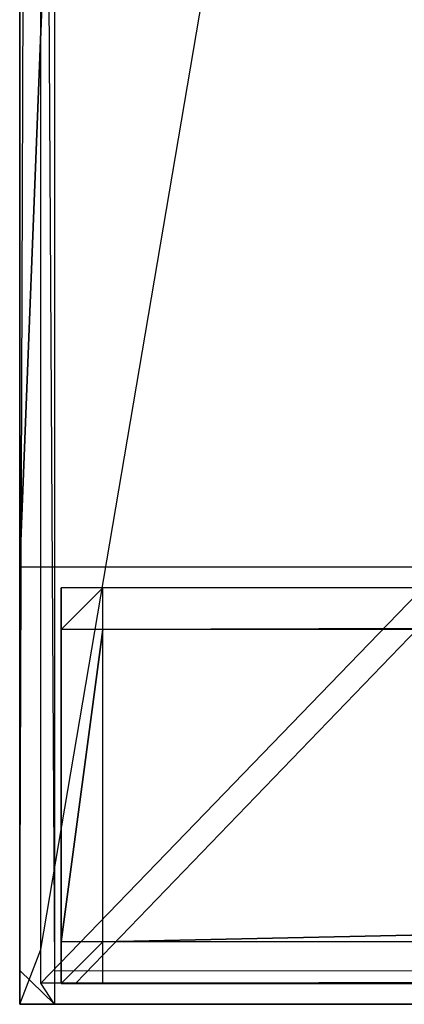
# Model space of a CAD drawing. Extents: x -1.4 to 0, y -0.5 to 0.
# Tile 1 of 49: x -1.4 to -1.3815, y -0.5 to -0.4527. Entities that reach past the tile are written whole.
import ezdxf

# ---------------------------------------------------------------- set-up
doc = ezdxf.new("R2010")
doc.units = 0
for name, color, linetype in [('L15_FRONT_LEGATO_S2S2_X_1400__Y', 7, 'CONTINUOUS'), ('L16_KORPUS_LEGATO_SE_X_190__Y_4', 7, 'CONTINUOUS'), ('L27_PLATTE_LEGATO_N_B13300__0__', 7, 'CONTINUOUS'), ('L28_FRONT_LEGATO_S2S2_X_3400__Y', 7, 'CONTINUOUS')]:
    doc.layers.add(name, color=color, linetype=linetype)

msp = doc.modelspace()

# ---------------------------------------------------------------- linework, layer by layer
at = {"layer": 'L15_FRONT_LEGATO_S2S2_X_1400__Y', "color": 8}
for points, invisible_edges in [([(-1.398, -0.482, 0.51), (-1.396, -0.48, 0.51), (-1.398, -0.48, 0.51), (-1.398, -0.482, 0.51)], 13), ([(-1.396, -0.48, 0.51), (-1.398, -0.482, 0.51), (-1.396, -0.482, 0.51), (-1.396, -0.48, 0.51)], 14), ([(-1.396, -0.48, 0.37), (-1.398, -0.482, 0.37), (-1.398, -0.48, 0.37), (-1.396, -0.48, 0.37)], 13), ([(-1.398, -0.482, 0.37), (-1.396, -0.48, 0.37), (-1.396, -0.482, 0.37), (-1.398, -0.482, 0.37)], 14), ([(-1.398, -0.482, 0.51), (-1.398, -0.48, 0.508), (-1.398, -0.482, 0.508), (-1.398, -0.482, 0.51)], 13), ([(-1.398, -0.48, 0.508), (-1.398, -0.482, 0.51), (-1.398, -0.48, 0.51), (-1.398, -0.48, 0.508)], 14), ([(-1.398, -0.482, 0.508), (-1.398, -0.48, 0.372), (-1.398, -0.482, 0.372), (-1.398, -0.482, 0.508)], 13), ([(-1.398, -0.48, 0.372), (-1.398, -0.482, 0.508), (-1.398, -0.48, 0.508), (-1.398, -0.48, 0.372)], 14), ([(-1.398, -0.48, 0.508), (-1.396, -0.48, 0.372), (-1.398, -0.48, 0.372), (-1.398, -0.48, 0.508)], 13), ([(-1.396, -0.48, 0.372), (-1.398, -0.48, 0.508), (-1.396, -0.48, 0.508), (-1.396, -0.48, 0.372)], 14), ([(-1.398, -0.48, 0.372), (-1.396, -0.48, 0.37), (-1.398, -0.48, 0.37), (-1.398, -0.48, 0.372)], 13), ([(-1.396, -0.48, 0.37), (-1.398, -0.48, 0.372), (-1.396, -0.48, 0.372), (-1.396, -0.48, 0.37)], 14), ([(-1.398, -0.48, 0.51), (-1.396, -0.48, 0.508), (-1.398, -0.48, 0.508), (-1.398, -0.48, 0.51)], 13), ([(-1.396, -0.48, 0.508), (-1.398, -0.48, 0.51), (-1.396, -0.48, 0.51), (-1.396, -0.48, 0.508)], 14), ([(-1.398, -0.482, 0.372), (-1.398, -0.48, 0.37), (-1.398, -0.482, 0.37), (-1.398, -0.482, 0.372)], 13), ([(-1.398, -0.48, 0.37), (-1.398, -0.482, 0.372), (-1.398, -0.48, 0.372), (-1.398, -0.48, 0.37)], 14), ([(-1.396, -0.482, 0.51), (-0.704, -0.48, 0.51), (-1.396, -0.48, 0.51), (-1.396, -0.482, 0.51)], 13), ([(-0.704, -0.48, 0.51), (-1.396, -0.482, 0.51), (-0.704, -0.482, 0.51), (-0.704, -0.48, 0.51)], 14), ([(-0.704, -0.48, 0.37), (-1.396, -0.482, 0.37), (-1.396, -0.48, 0.37), (-0.704, -0.48, 0.37)], 13), ([(-1.396, -0.482, 0.37), (-0.704, -0.48, 0.37), (-0.704, -0.482, 0.37), (-1.396, -0.482, 0.37)], 14), ([(-1.396, -0.48, 0.508), (-0.704, -0.48, 0.372), (-1.396, -0.48, 0.372), (-1.396, -0.48, 0.508)], 13), ([(-0.704, -0.48, 0.372), (-1.396, -0.48, 0.508), (-0.704, -0.48, 0.508), (-0.704, -0.48, 0.372)], 14), ([(-1.396, -0.48, 0.51), (-0.704, -0.48, 0.508), (-1.396, -0.48, 0.508), (-1.396, -0.48, 0.51)], 13), ([(-0.704, -0.48, 0.508), (-1.396, -0.48, 0.51), (-0.704, -0.48, 0.51), (-0.704, -0.48, 0.508)], 14), ([(-1.396, -0.48, 0.372), (-0.704, -0.48, 0.37), (-1.396, -0.48, 0.37), (-1.396, -0.48, 0.372)], 13), ([(-0.704, -0.48, 0.37), (-1.396, -0.48, 0.372), (-0.704, -0.48, 0.372), (-0.704, -0.48, 0.37)], 14), ([(-1.398, -0.497, 0.508), (-1.398, -0.482, 0.372), (-1.398, -0.497, 0.372), (-1.398, -0.497, 0.508)], 13), ([(-1.398, -0.482, 0.372), (-1.398, -0.497, 0.508), (-1.398, -0.482, 0.508), (-1.398, -0.482, 0.372)], 14), ([(-1.398, -0.497, 0.372), (-1.398, -0.482, 0.37), (-1.398, -0.497, 0.37), (-1.398, -0.497, 0.372)], 13), ([(-1.398, -0.482, 0.37), (-1.398, -0.497, 0.372), (-1.398, -0.482, 0.372), (-1.398, -0.482, 0.37)], 14), ([(-1.396, -0.482, 0.37), (-1.398, -0.497, 0.37), (-1.398, -0.482, 0.37), (-1.396, -0.482, 0.37)], 13), ([(-1.398, -0.497, 0.37), (-1.396, -0.482, 0.37), (-1.396, -0.497, 0.37), (-1.398, -0.497, 0.37)], 14), ([(-1.398, -0.497, 0.51), (-1.396, -0.482, 0.51), (-1.398, -0.482, 0.51), (-1.398, -0.497, 0.51)], 13), ([(-1.396, -0.482, 0.51), (-1.398, -0.497, 0.51), (-1.396, -0.497, 0.51), (-1.396, -0.482, 0.51)], 14), ([(-1.398, -0.497, 0.51), (-1.398, -0.482, 0.508), (-1.398, -0.497, 0.508), (-1.398, -0.497, 0.51)], 13), ([(-1.398, -0.482, 0.508), (-1.398, -0.497, 0.51), (-1.398, -0.482, 0.51), (-1.398, -0.482, 0.508)], 14), ([(-0.704, -0.482, 0.37), (-1.396, -0.497, 0.37), (-1.396, -0.482, 0.37), (-0.704, -0.482, 0.37)], 13), ([(-1.396, -0.497, 0.37), (-0.704, -0.482, 0.37), (-0.704, -0.497, 0.37), (-1.396, -0.497, 0.37)], 14), ([(-1.396, -0.497, 0.51), (-0.704, -0.482, 0.51), (-1.396, -0.482, 0.51), (-1.396, -0.497, 0.51)], 13), ([(-0.704, -0.482, 0.51), (-1.396, -0.497, 0.51), (-0.704, -0.497, 0.51), (-0.704, -0.482, 0.51)], 14), ([(-1.398, -0.499, 0.508), (-1.398, -0.497, 0.372), (-1.398, -0.499, 0.372), (-1.398, -0.499, 0.508)], 13), ([(-1.398, -0.497, 0.372), (-1.398, -0.499, 0.508), (-1.398, -0.497, 0.508), (-1.398, -0.497, 0.372)], 14), ([(-1.398, -0.499, 0.51), (-1.396, -0.497, 0.51), (-1.398, -0.497, 0.51), (-1.398, -0.499, 0.51)], 13), ([(-1.396, -0.497, 0.51), (-1.398, -0.499, 0.51), (-1.396, -0.499, 0.51), (-1.396, -0.497, 0.51)], 14), ([(-1.396, -0.497, 0.37), (-1.398, -0.499, 0.37), (-1.398, -0.497, 0.37), (-1.396, -0.497, 0.37)], 13), ([(-1.398, -0.499, 0.37), (-1.396, -0.497, 0.37), (-1.396, -0.499, 0.37), (-1.398, -0.499, 0.37)], 14), ([(-1.398, -0.499, 0.51), (-1.398, -0.497, 0.508), (-1.398, -0.499, 0.508), (-1.398, -0.499, 0.51)], 13), ([(-1.398, -0.497, 0.508), (-1.398, -0.499, 0.51), (-1.398, -0.497, 0.51), (-1.398, -0.497, 0.508)], 14), ([(-1.398, -0.499, 0.372), (-1.398, -0.497, 0.37), (-1.398, -0.499, 0.37), (-1.398, -0.499, 0.372)], 13), ([(-1.398, -0.497, 0.37), (-1.398, -0.499, 0.372), (-1.398, -0.497, 0.372), (-1.398, -0.497, 0.37)], 14), ([(-0.704, -0.497, 0.37), (-1.396, -0.499, 0.37), (-1.396, -0.497, 0.37), (-0.704, -0.497, 0.37)], 13), ([(-1.396, -0.499, 0.37), (-0.704, -0.497, 0.37), (-0.704, -0.499, 0.37), (-1.396, -0.499, 0.37)], 14), ([(-1.396, -0.499, 0.51), (-0.704, -0.497, 0.51), (-1.396, -0.497, 0.51), (-1.396, -0.499, 0.51)], 13), ([(-0.704, -0.497, 0.51), (-1.396, -0.499, 0.51), (-0.704, -0.499, 0.51), (-0.704, -0.497, 0.51)], 14), ([(-1.396, -0.499, 0.372), (-1.398, -0.499, 0.508), (-1.398, -0.499, 0.372), (-1.396, -0.499, 0.372)], 13), ([(-1.398, -0.499, 0.508), (-1.396, -0.499, 0.372), (-1.396, -0.499, 0.508), (-1.398, -0.499, 0.508)], 14), ([(-1.396, -0.499, 0.37), (-1.398, -0.499, 0.372), (-1.398, -0.499, 0.37), (-1.396, -0.499, 0.37)], 13), ([(-1.398, -0.499, 0.372), (-1.396, -0.499, 0.37), (-1.396, -0.499, 0.372), (-1.398, -0.499, 0.372)], 14), ([(-1.396, -0.499, 0.508), (-1.398, -0.499, 0.51), (-1.398, -0.499, 0.508), (-1.396, -0.499, 0.508)], 13), ([(-1.398, -0.499, 0.51), (-1.396, -0.499, 0.508), (-1.396, -0.499, 0.51), (-1.398, -0.499, 0.51)], 14), ([(-0.704, -0.499, 0.372), (-1.396, -0.499, 0.508), (-1.396, -0.499, 0.372), (-0.704, -0.499, 0.372)], 13), ([(-1.396, -0.499, 0.508), (-0.704, -0.499, 0.372), (-0.704, -0.499, 0.508), (-1.396, -0.499, 0.508)], 14), ([(-0.704, -0.499, 0.37), (-1.396, -0.499, 0.372), (-1.396, -0.499, 0.37), (-0.704, -0.499, 0.37)], 13), ([(-1.396, -0.499, 0.372), (-0.704, -0.499, 0.37), (-0.704, -0.499, 0.372), (-1.396, -0.499, 0.372)], 14), ([(-0.704, -0.499, 0.508), (-1.396, -0.499, 0.51), (-1.396, -0.499, 0.508), (-0.704, -0.499, 0.508)], 13), ([(-1.396, -0.499, 0.51), (-0.704, -0.499, 0.508), (-0.704, -0.499, 0.51), (-1.396, -0.499, 0.51)], 14)]:
    msp.add_3dface(points, dxfattribs=dict(at, invisible_edges=invisible_edges))
at = {"layer": 'L16_KORPUS_LEGATO_SE_X_190__Y_4', "color": 8}
for points, invisible_edges in [([(-1.4, -0.479, 0.51), (-1.381, 0, 0.51), (-1.4, 0, 0.51), (-1.4, -0.479, 0.51)], 13), ([(-1.381, 0, 0.51), (-1.4, -0.479, 0.51), (-1.381, -0.479, 0.51), (-1.381, 0, 0.51)], 14), ([(-1.381, 0), (-1.4, -0.479), (-1.4, 0), (-1.381, 0)], 13), ([(-1.4, -0.479), (-1.381, 0), (-1.381, -0.479), (-1.4, -0.479)], 14), ([(-1.4, -0.479, 0.51), (-1.4, 0), (-1.4, -0.479), (-1.4, -0.479, 0.51)], 13), ([(-1.4, 0), (-1.4, -0.479, 0.51), (-1.4, 0, 0.51), (-1.4, 0)], 14), ([(-1.381, -0.479, 0.51), (-1.4, -0.479), (-1.381, -0.479), (-1.381, -0.479, 0.51)], 13), ([(-1.4, -0.479), (-1.381, -0.479, 0.51), (-1.4, -0.479, 0.51), (-1.4, -0.479)], 14)]:
    msp.add_3dface(points, dxfattribs=dict(at, invisible_edges=invisible_edges))
at = {"layer": 'L27_PLATTE_LEGATO_N_B13300__0__', "color": 8}
for points, invisible_edges in [([(-1.4, -0.498375, 0.55), (-1.4, -0.220523, 0.548361), (-1.4, -0.498375, 0.548361), (-1.4, -0.498375, 0.55)], 13), ([(-1.4, -0.220523, 0.548361), (-1.4, -0.498375, 0.55), (-1.4, -0.220523, 0.55), (-1.4, -0.220523, 0.548361)], 14), ([(-1.4, -0.498375, 0.544378), (-1.4, -0.220523, 0.5432), (-1.4, -0.498375, 0.5432), (-1.4, -0.498375, 0.544378)], 13), ([(-1.4, -0.220523, 0.5432), (-1.4, -0.498375, 0.544378), (-1.4, -0.220523, 0.544378), (-1.4, -0.220523, 0.5432)], 14), ([(-1.398987, -0.220523, 0.542564), (-1.4, -0.498375, 0.5432), (-1.4, -0.220523, 0.5432), (-1.398987, -0.220523, 0.542564)], 13), ([(-1.4, -0.498375, 0.5432), (-1.398987, -0.220523, 0.542564), (-1.398987, -0.497362, 0.542564), (-1.4, -0.498375, 0.5432)], 14), ([(-1.398322, -0.498375, 0.55), (-1.4, -0.220523, 0.55), (-1.4, -0.498375, 0.55), (-1.398322, -0.498375, 0.55)], 13), ([(-1.4, -0.220523, 0.55), (-1.398322, -0.498375, 0.55), (-1.398322, -0.220523, 0.55), (-1.4, -0.220523, 0.55)], 14), ([(-1.4, -0.498375, 0.548361), (-1.4, -0.220523, 0.544378), (-1.4, -0.498375, 0.544378), (-1.4, -0.498375, 0.548361)], 13), ([(-1.4, -0.220523, 0.544378), (-1.4, -0.498375, 0.548361), (-1.4, -0.220523, 0.548361), (-1.4, -0.220523, 0.544378)], 14), ([(-1.351959, -0.220523, 0.513069), (-1.398987, -0.497362, 0.542564), (-1.398987, -0.220523, 0.542564), (-1.351959, -0.220523, 0.513069)], 13), ([(-1.398987, -0.497362, 0.542564), (-1.351959, -0.220523, 0.513069), (-1.351959, -0.450334, 0.513069), (-1.398987, -0.497362, 0.542564)], 14), ([(-0.00192, -0.498375, 0.55), (-1.398322, -0.220523, 0.55), (-1.398322, -0.498375, 0.55), (-0.00192, -0.498375, 0.55)], 13), ([(-1.398322, -0.220523, 0.55), (-0.00192, -0.498375, 0.55), (-0.385557, -0.305801, 0.55), (-1.398322, -0.220523, 0.55)], 10), ([(-1.351959, -0.450334, 0.513069), (-1.398987, -0.498987, 0.542564), (-1.398987, -0.497362, 0.542564), (-1.351959, -0.450334, 0.513069)], 13), ([(-1.398987, -0.498987, 0.542564), (-1.351959, -0.450334, 0.513069), (-1.351959, -0.451959, 0.513069), (-1.398987, -0.498987, 0.542564)], 14), ([(-1.351959, -0.451959, 0.513069), (-1.397308, -0.498987, 0.542564), (-1.398987, -0.498987, 0.542564), (-1.351959, -0.451959, 0.513069)], 13), ([(-1.397308, -0.498987, 0.542564), (-1.351959, -0.451959, 0.513069), (-1.350281, -0.451959, 0.513069), (-1.397308, -0.498987, 0.542564)], 14), ([(-1.350281, -0.451959, 0.513069), (-0.002934, -0.498987, 0.542564), (-1.397308, -0.498987, 0.542564), (-1.350281, -0.451959, 0.513069)], 13), ([(-1.398987, -0.497362, 0.542564), (-1.4, -0.5, 0.5432), (-1.4, -0.498375, 0.5432), (-1.398987, -0.497362, 0.542564)], 13), ([(-1.4, -0.5, 0.5432), (-1.398987, -0.497362, 0.542564), (-1.398987, -0.498987, 0.542564), (-1.4, -0.5, 0.5432)], 14), ([(-1.398322, -0.5, 0.55), (-1.4, -0.498375, 0.55), (-1.4, -0.5, 0.55), (-1.398322, -0.5, 0.55)], 13), ([(-1.4, -0.498375, 0.55), (-1.398322, -0.5, 0.55), (-1.398322, -0.498375, 0.55), (-1.4, -0.498375, 0.55)], 14), ([(-1.4, -0.5, 0.55), (-1.4, -0.498375, 0.548361), (-1.4, -0.5, 0.548361), (-1.4, -0.5, 0.55)], 13), ([(-1.4, -0.498375, 0.548361), (-1.4, -0.5, 0.55), (-1.4, -0.498375, 0.55), (-1.4, -0.498375, 0.548361)], 14), ([(-1.4, -0.5, 0.548361), (-1.4, -0.498375, 0.544378), (-1.4, -0.5, 0.544378), (-1.4, -0.5, 0.548361)], 13), ([(-1.4, -0.498375, 0.544378), (-1.4, -0.5, 0.548361), (-1.4, -0.498375, 0.548361), (-1.4, -0.498375, 0.544378)], 14), ([(-1.4, -0.5, 0.544378), (-1.4, -0.498375, 0.5432), (-1.4, -0.5, 0.5432), (-1.4, -0.5, 0.544378)], 13), ([(-1.4, -0.498375, 0.5432), (-1.4, -0.5, 0.544378), (-1.4, -0.498375, 0.544378), (-1.4, -0.498375, 0.5432)], 14), ([(-0.00192, -0.5, 0.55), (-1.398322, -0.498375, 0.55), (-1.398322, -0.5, 0.55), (-0.00192, -0.5, 0.55)], 13), ([(-1.398322, -0.498375, 0.55), (-0.00192, -0.5, 0.55), (-0.00192, -0.498375, 0.55), (-1.398322, -0.498375, 0.55)], 14), ([(-1.398987, -0.498987, 0.542564), (-1.398322, -0.5, 0.5432), (-1.4, -0.5, 0.5432), (-1.398987, -0.498987, 0.542564)], 13), ([(-1.398322, -0.5, 0.5432), (-1.398987, -0.498987, 0.542564), (-1.397308, -0.498987, 0.542564), (-1.398322, -0.5, 0.5432)], 14), ([(-1.397308, -0.498987, 0.542564), (-0.00192, -0.5, 0.5432), (-1.398322, -0.5, 0.5432), (-1.397308, -0.498987, 0.542564)], 13), ([(-0.00192, -0.5, 0.5432), (-1.397308, -0.498987, 0.542564), (-0.002934, -0.498987, 0.542564), (-0.00192, -0.5, 0.5432)], 14), ([(-1.398322, -0.5, 0.548361), (-1.4, -0.5, 0.544378), (-1.398322, -0.5, 0.544378), (-1.398322, -0.5, 0.548361)], 13), ([(-1.4, -0.5, 0.544378), (-1.398322, -0.5, 0.548361), (-1.4, -0.5, 0.548361), (-1.4, -0.5, 0.544378)], 14), ([(-1.398322, -0.5, 0.544378), (-1.4, -0.5, 0.5432), (-1.398322, -0.5, 0.5432), (-1.398322, -0.5, 0.544378)], 13), ([(-1.4, -0.5, 0.5432), (-1.398322, -0.5, 0.544378), (-1.4, -0.5, 0.544378), (-1.4, -0.5, 0.5432)], 14), ([(-1.398322, -0.5, 0.55), (-1.4, -0.5, 0.548361), (-1.398322, -0.5, 0.548361), (-1.398322, -0.5, 0.55)], 13), ([(-1.4, -0.5, 0.548361), (-1.398322, -0.5, 0.55), (-1.4, -0.5, 0.55), (-1.4, -0.5, 0.548361)], 14), ([(-0.00192, -0.5, 0.548361), (-1.398322, -0.5, 0.544378), (-0.00192, -0.5, 0.544378), (-0.00192, -0.5, 0.548361)], 13), ([(-1.398322, -0.5, 0.544378), (-0.00192, -0.5, 0.548361), (-1.398322, -0.5, 0.548361), (-1.398322, -0.5, 0.544378)], 14), ([(-0.00192, -0.5, 0.55), (-1.398322, -0.5, 0.548361), (-0.00192, -0.5, 0.548361), (-0.00192, -0.5, 0.55)], 13), ([(-1.398322, -0.5, 0.548361), (-0.00192, -0.5, 0.55), (-1.398322, -0.5, 0.55), (-1.398322, -0.5, 0.548361)], 14), ([(-0.00192, -0.5, 0.544378), (-1.398322, -0.5, 0.5432), (-0.00192, -0.5, 0.5432), (-0.00192, -0.5, 0.544378)], 13), ([(-1.398322, -0.5, 0.5432), (-0.00192, -0.5, 0.544378), (-1.398322, -0.5, 0.544378), (-1.398322, -0.5, 0.5432)], 14)]:
    msp.add_3dface(points, dxfattribs=dict(at, invisible_edges=invisible_edges))
at = {"layer": 'L28_FRONT_LEGATO_S2S2_X_3400__Y', "color": 8}
for points, invisible_edges in [([(-1.398, -0.482, 0.34), (-1.396, -0.48, 0.34), (-1.398, -0.48, 0.34), (-1.398, -0.482, 0.34)], 13), ([(-1.396, -0.48, 0.34), (-1.398, -0.482, 0.34), (-1.396, -0.482, 0.34), (-1.396, -0.48, 0.34)], 14), ([(-1.396, -0.48), (-1.398, -0.482), (-1.398, -0.48), (-1.396, -0.48)], 13), ([(-1.398, -0.482), (-1.396, -0.48), (-1.396, -0.482), (-1.398, -0.482)], 14), ([(-1.398, -0.482, 0.34), (-1.398, -0.48, 0.338), (-1.398, -0.482, 0.338), (-1.398, -0.482, 0.34)], 13), ([(-1.398, -0.48, 0.338), (-1.398, -0.482, 0.34), (-1.398, -0.48, 0.34), (-1.398, -0.48, 0.338)], 14), ([(-1.398, -0.482, 0.338), (-1.398, -0.48, 0.002), (-1.398, -0.482, 0.002), (-1.398, -0.482, 0.338)], 13), ([(-1.398, -0.48, 0.002), (-1.398, -0.482, 0.338), (-1.398, -0.48, 0.338), (-1.398, -0.48, 0.002)], 14), ([(-1.398, -0.48, 0.338), (-1.396, -0.48, 0.002), (-1.398, -0.48, 0.002), (-1.398, -0.48, 0.338)], 13), ([(-1.396, -0.48, 0.002), (-1.398, -0.48, 0.338), (-1.396, -0.48, 0.338), (-1.396, -0.48, 0.002)], 14), ([(-1.398, -0.48, 0.002), (-1.396, -0.48), (-1.398, -0.48), (-1.398, -0.48, 0.002)], 13), ([(-1.396, -0.48), (-1.398, -0.48, 0.002), (-1.396, -0.48, 0.002), (-1.396, -0.48)], 14), ([(-1.398, -0.48, 0.34), (-1.396, -0.48, 0.338), (-1.398, -0.48, 0.338), (-1.398, -0.48, 0.34)], 13), ([(-1.396, -0.48, 0.338), (-1.398, -0.48, 0.34), (-1.396, -0.48, 0.34), (-1.396, -0.48, 0.338)], 14), ([(-1.398, -0.482, 0.002), (-1.398, -0.48), (-1.398, -0.482), (-1.398, -0.482, 0.002)], 13), ([(-1.398, -0.48), (-1.398, -0.482, 0.002), (-1.398, -0.48, 0.002), (-1.398, -0.48)], 14), ([(-1.396, -0.482, 0.34), (-0.704, -0.48, 0.34), (-1.396, -0.48, 0.34), (-1.396, -0.482, 0.34)], 13), ([(-0.704, -0.48, 0.34), (-1.396, -0.482, 0.34), (-0.704, -0.482, 0.34), (-0.704, -0.48, 0.34)], 14), ([(-0.704, -0.48), (-1.396, -0.482), (-1.396, -0.48), (-0.704, -0.48)], 13), ([(-1.396, -0.482), (-0.704, -0.48), (-0.704, -0.482), (-1.396, -0.482)], 14), ([(-1.396, -0.48, 0.338), (-0.704, -0.48, 0.002), (-1.396, -0.48, 0.002), (-1.396, -0.48, 0.338)], 13), ([(-0.704, -0.48, 0.002), (-1.396, -0.48, 0.338), (-0.704, -0.48, 0.338), (-0.704, -0.48, 0.002)], 14), ([(-1.396, -0.48, 0.34), (-0.704, -0.48, 0.338), (-1.396, -0.48, 0.338), (-1.396, -0.48, 0.34)], 13), ([(-0.704, -0.48, 0.338), (-1.396, -0.48, 0.34), (-0.704, -0.48, 0.34), (-0.704, -0.48, 0.338)], 14), ([(-1.396, -0.48, 0.002), (-0.704, -0.48), (-1.396, -0.48), (-1.396, -0.48, 0.002)], 13), ([(-0.704, -0.48), (-1.396, -0.48, 0.002), (-0.704, -0.48, 0.002), (-0.704, -0.48)], 14), ([(-1.398, -0.497, 0.338), (-1.398, -0.482, 0.002), (-1.398, -0.497, 0.002), (-1.398, -0.497, 0.338)], 13), ([(-1.398, -0.482, 0.002), (-1.398, -0.497, 0.338), (-1.398, -0.482, 0.338), (-1.398, -0.482, 0.002)], 14), ([(-1.398, -0.497, 0.002), (-1.398, -0.482), (-1.398, -0.497), (-1.398, -0.497, 0.002)], 13), ([(-1.398, -0.482), (-1.398, -0.497, 0.002), (-1.398, -0.482, 0.002), (-1.398, -0.482)], 14), ([(-1.396, -0.482), (-1.398, -0.497), (-1.398, -0.482), (-1.396, -0.482)], 13), ([(-1.398, -0.497), (-1.396, -0.482), (-1.396, -0.497), (-1.398, -0.497)], 14), ([(-1.398, -0.497, 0.34), (-1.396, -0.482, 0.34), (-1.398, -0.482, 0.34), (-1.398, -0.497, 0.34)], 13), ([(-1.396, -0.482, 0.34), (-1.398, -0.497, 0.34), (-1.396, -0.497, 0.34), (-1.396, -0.482, 0.34)], 14), ([(-1.398, -0.497, 0.34), (-1.398, -0.482, 0.338), (-1.398, -0.497, 0.338), (-1.398, -0.497, 0.34)], 13), ([(-1.398, -0.482, 0.338), (-1.398, -0.497, 0.34), (-1.398, -0.482, 0.34), (-1.398, -0.482, 0.338)], 14), ([(-0.704, -0.482), (-1.396, -0.497), (-1.396, -0.482), (-0.704, -0.482)], 13), ([(-1.396, -0.497), (-0.704, -0.482), (-0.704, -0.497), (-1.396, -0.497)], 14), ([(-1.396, -0.497, 0.34), (-0.704, -0.482, 0.34), (-1.396, -0.482, 0.34), (-1.396, -0.497, 0.34)], 13), ([(-0.704, -0.482, 0.34), (-1.396, -0.497, 0.34), (-0.704, -0.497, 0.34), (-0.704, -0.482, 0.34)], 14), ([(-1.398, -0.499, 0.338), (-1.398, -0.497, 0.002), (-1.398, -0.499, 0.002), (-1.398, -0.499, 0.338)], 13), ([(-1.398, -0.497, 0.002), (-1.398, -0.499, 0.338), (-1.398, -0.497, 0.338), (-1.398, -0.497, 0.002)], 14), ([(-1.398, -0.499, 0.34), (-1.396, -0.497, 0.34), (-1.398, -0.497, 0.34), (-1.398, -0.499, 0.34)], 13), ([(-1.396, -0.497, 0.34), (-1.398, -0.499, 0.34), (-1.396, -0.499, 0.34), (-1.396, -0.497, 0.34)], 14), ([(-1.396, -0.497), (-1.398, -0.499), (-1.398, -0.497), (-1.396, -0.497)], 13), ([(-1.398, -0.499), (-1.396, -0.497), (-1.396, -0.499), (-1.398, -0.499)], 14), ([(-1.398, -0.499, 0.34), (-1.398, -0.497, 0.338), (-1.398, -0.499, 0.338), (-1.398, -0.499, 0.34)], 13), ([(-1.398, -0.497, 0.338), (-1.398, -0.499, 0.34), (-1.398, -0.497, 0.34), (-1.398, -0.497, 0.338)], 14), ([(-1.398, -0.499, 0.002), (-1.398, -0.497), (-1.398, -0.499), (-1.398, -0.499, 0.002)], 13), ([(-1.398, -0.497), (-1.398, -0.499, 0.002), (-1.398, -0.497, 0.002), (-1.398, -0.497)], 14), ([(-0.704, -0.497), (-1.396, -0.499), (-1.396, -0.497), (-0.704, -0.497)], 13), ([(-1.396, -0.499), (-0.704, -0.497), (-0.704, -0.499), (-1.396, -0.499)], 14), ([(-1.396, -0.499, 0.34), (-0.704, -0.497, 0.34), (-1.396, -0.497, 0.34), (-1.396, -0.499, 0.34)], 13), ([(-0.704, -0.497, 0.34), (-1.396, -0.499, 0.34), (-0.704, -0.499, 0.34), (-0.704, -0.497, 0.34)], 14), ([(-1.396, -0.499, 0.002), (-1.398, -0.499, 0.338), (-1.398, -0.499, 0.002), (-1.396, -0.499, 0.002)], 13), ([(-1.398, -0.499, 0.338), (-1.396, -0.499, 0.002), (-1.396, -0.499, 0.338), (-1.398, -0.499, 0.338)], 14), ([(-1.396, -0.499), (-1.398, -0.499, 0.002), (-1.398, -0.499), (-1.396, -0.499)], 13), ([(-1.398, -0.499, 0.002), (-1.396, -0.499), (-1.396, -0.499, 0.002), (-1.398, -0.499, 0.002)], 14), ([(-1.396, -0.499, 0.338), (-1.398, -0.499, 0.34), (-1.398, -0.499, 0.338), (-1.396, -0.499, 0.338)], 13), ([(-1.398, -0.499, 0.34), (-1.396, -0.499, 0.338), (-1.396, -0.499, 0.34), (-1.398, -0.499, 0.34)], 14), ([(-0.704, -0.499, 0.002), (-1.396, -0.499, 0.338), (-1.396, -0.499, 0.002), (-0.704, -0.499, 0.002)], 13), ([(-1.396, -0.499, 0.338), (-0.704, -0.499, 0.002), (-0.704, -0.499, 0.338), (-1.396, -0.499, 0.338)], 14), ([(-0.704, -0.499), (-1.396, -0.499, 0.002), (-1.396, -0.499), (-0.704, -0.499)], 13), ([(-1.396, -0.499, 0.002), (-0.704, -0.499), (-0.704, -0.499, 0.002), (-1.396, -0.499, 0.002)], 14), ([(-0.704, -0.499, 0.338), (-1.396, -0.499, 0.34), (-1.396, -0.499, 0.338), (-0.704, -0.499, 0.338)], 13), ([(-1.396, -0.499, 0.34), (-0.704, -0.499, 0.338), (-0.704, -0.499, 0.34), (-1.396, -0.499, 0.34)], 14)]:
    msp.add_3dface(points, dxfattribs=dict(at, invisible_edges=invisible_edges))

doc.saveas('drawing.dxf')
